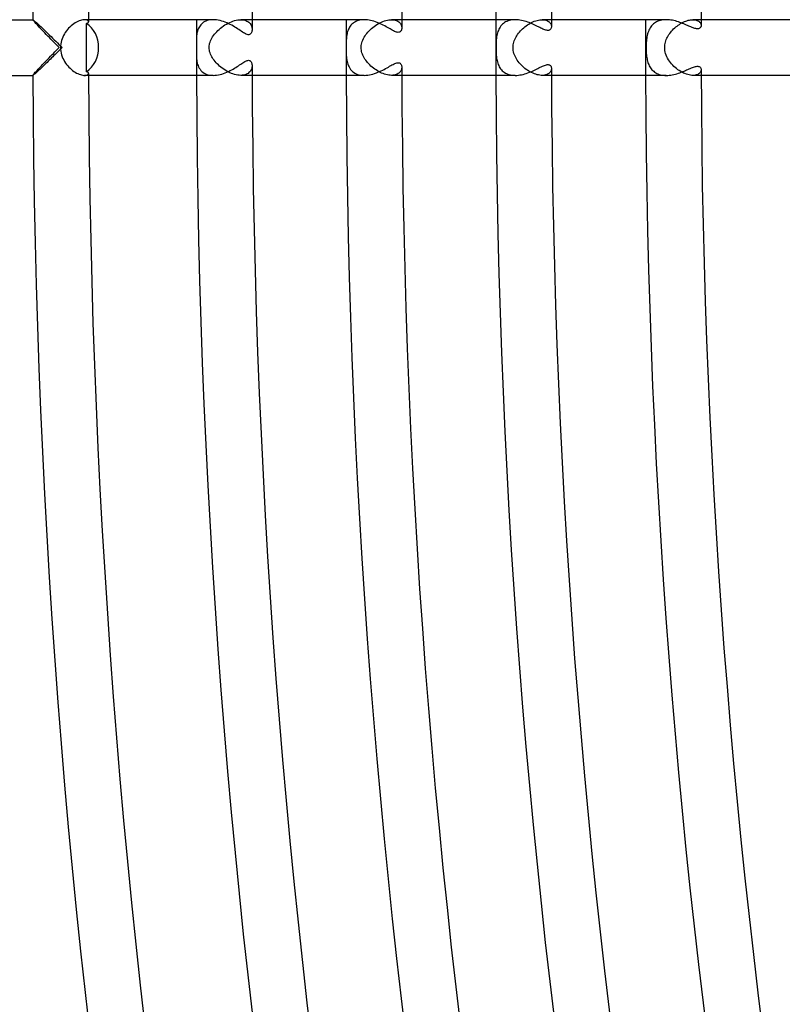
# Model space of a CAD drawing. Header units: millimetres. Extents: x -660 to 660, y -630 to 630.
# Tile 14 of 125: x -616 to -561, y -69 to 2. Entities that reach past the tile are written whole.
import ezdxf

# ---------------------------------------------------------------- set-up
doc = ezdxf.new("R2010")
doc.units = ezdxf.units.MM
doc.layers.add('HIDDEN', color=7, linetype='Continuous')
doc.layers.add('THICK', color=7, linetype='Continuous')

msp = doc.modelspace()

# ---------------------------------------------------------------- linework, layer by layer
at = {"layer": 'HIDDEN'}
for p, q in [((-614.997, 1.998), (-614.996, 1.999)), ((-614.997, 1.997), (-614.997, 1.998)), ((-614.99, 1.982), (-614.997, 1.997)), ((-614.996, 1.999), (-614.996, 2)), ((-614.996, 2), (-614.995, 2)), ((-614.996, 1.999), (-614.996, 1.999)), ((-614.995, 2), (-614.994, 2)), ((-614.969, 1.953), (-614.99, 1.982)), ((-614.936, 1.912), (-614.969, 1.953)), ((-614.892, 1.859), (-614.936, 1.912)), ((-614.836, 1.796), (-614.892, 1.859)), ((-614.771, 1.724), (-614.836, 1.796)), ((-614.698, 1.644), (-614.771, 1.724)), ((-614.618, 1.558), (-614.698, 1.644)), ((-614.531, 1.465), (-614.618, 1.558)), ((-614.439, 1.368), (-614.531, 1.465)), ((-612.337, 1.472), (-612.425, 1.383)), ((-612.245, 1.555), (-612.337, 1.472)), ((-612.151, 1.633), (-612.245, 1.555)), ((-612.055, 1.703), (-612.151, 1.633)), ((-611.959, 1.766), (-612.055, 1.703)), ((-611.863, 1.823), (-611.959, 1.766)), ((-611.768, 1.871), (-611.863, 1.823)), ((-611.674, 1.912), (-611.768, 1.871)), ((-611.584, 1.945), (-611.674, 1.912)), ((-611.499, 1.97), (-611.584, 1.945)), ((-611.418, 1.987), (-611.499, 1.97)), ((-611.343, 1.997), (-611.418, 1.987)), ((-611.275, 2), (-611.343, 1.997)), ((-611.202, 1.996), (-611.275, 2)), ((-610.997, 2), (-611.275, 2)), ((-611.14, 1.984), (-611.202, 1.996)), ((-611.089, 1.966), (-611.14, 1.984)), ((-611.049, 1.942), (-611.089, 1.966)), ((-611.02, 1.915), (-611.049, 1.942)), ((-611.003, 1.886), (-611.02, 1.915)), ((-610.997, 1.856), (-611.003, 1.886)), ((-603.075, 1.424), (-603.112, 1.345)), ((-603.033, 1.499), (-603.075, 1.424)), ((-602.985, 1.57), (-603.033, 1.499)), ((-602.931, 1.638), (-602.985, 1.57)), ((-602.871, 1.701), (-602.931, 1.638)), ((-602.804, 1.76), (-602.871, 1.701)), ((-602.731, 1.813), (-602.804, 1.76)), ((-602.652, 1.861), (-602.731, 1.813)), ((-602.565, 1.902), (-602.652, 1.861)), ((-602.473, 1.936), (-602.565, 1.902)), ((-602.373, 1.964), (-602.473, 1.936)), ((-602.268, 1.984), (-602.373, 1.964)), ((-602.158, 1.996), (-602.268, 1.984)), ((-602.042, 2), (-602.158, 1.996)), ((-601.514, 1.391), (-601.413, 1.471)), ((-601.413, 1.471), (-601.307, 1.548)), ((-601.307, 1.548), (-601.198, 1.621)), ((-601.198, 1.621), (-601.086, 1.689)), ((-601.086, 1.689), (-600.972, 1.751)), ((-600.972, 1.751), (-600.857, 1.808)), ((-600.857, 1.808), (-600.74, 1.857)), ((-600.74, 1.857), (-600.623, 1.9)), ((-600.623, 1.9), (-600.507, 1.936)), ((-600.507, 1.936), (-600.393, 1.964)), ((-600.393, 1.964), (-600.281, 1.984)), ((-600.281, 1.984), (-600.172, 1.996)), ((-600.172, 1.996), (-600.068, 2)), ((-600.068, 2), (-599.965, 1.996)), ((-599.247, 2), (-600.068, 2)), ((-599.965, 1.996), (-599.867, 1.983)), ((-599.867, 1.983), (-599.778, 1.963)), ((-599.778, 1.963), (-599.695, 1.937)), ((-599.695, 1.937), (-599.619, 1.903)), ((-599.619, 1.903), (-599.551, 1.864)), ((-599.551, 1.864), (-599.49, 1.82)), ((-599.49, 1.82), (-599.437, 1.771)), ((-599.437, 1.771), (-599.39, 1.719)), ((-599.39, 1.719), (-599.351, 1.664)), ((-599.351, 1.664), (-599.318, 1.605)), ((-599.318, 1.605), (-599.292, 1.546)), ((-599.292, 1.546), (-599.272, 1.486)), ((-599.272, 1.486), (-599.259, 1.425)), ((-599.259, 1.425), (-599.251, 1.366)), ((-592.245, 1.471), (-592.288, 1.397)), ((-592.198, 1.541), (-592.245, 1.471)), ((-592.146, 1.608), (-592.198, 1.541)), ((-592.088, 1.671), (-592.146, 1.608)), ((-592.024, 1.729), (-592.088, 1.671)), ((-591.955, 1.783), (-592.024, 1.729)), ((-591.88, 1.831), (-591.955, 1.783)), ((-591.799, 1.874), (-591.88, 1.831)), ((-591.712, 1.912), (-591.799, 1.874)), ((-591.619, 1.943), (-591.712, 1.912)), ((-591.521, 1.968), (-591.619, 1.943)), ((-591.418, 1.986), (-591.521, 1.968)), ((-591.311, 1.996), (-591.418, 1.986)), ((-591.199, 2), (-591.311, 1.996)), ((-590.677, 1.361), (-590.583, 1.441)), ((-590.583, 1.441), (-590.486, 1.517)), ((-590.486, 1.517), (-590.385, 1.589)), ((-590.385, 1.589), (-590.281, 1.657)), ((-590.281, 1.657), (-590.176, 1.719)), ((-590.176, 1.719), (-590.069, 1.776)), ((-590.069, 1.776), (-589.962, 1.828)), ((-589.962, 1.828), (-589.853, 1.873)), ((-589.853, 1.873), (-589.745, 1.912)), ((-589.745, 1.912), (-589.638, 1.944)), ((-589.638, 1.944), (-589.534, 1.968)), ((-589.534, 1.968), (-589.431, 1.986)), ((-589.431, 1.986), (-589.332, 1.997)), ((-589.332, 1.997), (-589.238, 2)), ((-588.497, 2), (-589.239, 2)), ((-589.238, 2), (-589.146, 1.996)), ((-589.146, 1.996), (-589.059, 1.986)), ((-589.059, 1.986), (-588.979, 1.969)), ((-588.979, 1.969), (-588.905, 1.946)), ((-588.905, 1.946), (-588.837, 1.918)), ((-588.837, 1.918), (-588.776, 1.885)), ((-588.776, 1.885), (-588.721, 1.848)), ((-588.721, 1.848), (-588.672, 1.807)), ((-588.672, 1.807), (-588.63, 1.763)), ((-588.63, 1.763), (-588.594, 1.716)), ((-588.594, 1.716), (-588.564, 1.667)), ((-588.564, 1.667), (-588.539, 1.617)), ((-588.539, 1.617), (-588.521, 1.566)), ((-588.521, 1.566), (-588.508, 1.514)), ((-588.508, 1.514), (-588.501, 1.464)), ((-588.501, 1.464), (-588.498, 1.414)), ((-581.435, 1.474), (-581.482, 1.397)), ((-581.383, 1.547), (-581.435, 1.474)), ((-581.325, 1.615), (-581.383, 1.547)), ((-581.262, 1.679), (-581.325, 1.615)), ((-581.194, 1.738), (-581.262, 1.679)), ((-581.12, 1.791), (-581.194, 1.738)), ((-581.04, 1.839), (-581.12, 1.791)), ((-580.955, 1.882), (-581.04, 1.839)), ((-580.864, 1.918), (-580.955, 1.882)), ((-580.77, 1.948), (-580.864, 1.918)), ((-580.67, 1.971), (-580.77, 1.948)), ((-580.567, 1.987), (-580.67, 1.971)), ((-580.46, 1.997), (-580.567, 1.987)), ((-580.352, 2), (-580.46, 1.997)), ((-579.823, 1.347), (-579.74, 1.422)), ((-579.74, 1.422), (-579.653, 1.494)), ((-579.653, 1.494), (-579.563, 1.562)), ((-579.563, 1.562), (-579.47, 1.627)), ((-579.47, 1.627), (-579.375, 1.688)), ((-579.375, 1.688), (-579.278, 1.744)), ((-579.278, 1.744), (-579.18, 1.796)), ((-579.18, 1.796), (-579.082, 1.842)), ((-579.082, 1.842), (-578.982, 1.883)), ((-578.982, 1.883), (-578.882, 1.919)), ((-578.882, 1.919), (-578.784, 1.948)), ((-578.784, 1.948), (-578.687, 1.971)), ((-578.687, 1.971), (-578.592, 1.987)), ((-578.592, 1.987), (-578.5, 1.997)), ((-578.5, 1.997), (-578.412, 2)), ((-578.412, 2), (-578.322, 1.996)), ((-577.747, 2), (-578.412, 2)), ((-578.322, 1.996), (-578.237, 1.986)), ((-578.237, 1.986), (-578.159, 1.968)), ((-578.159, 1.968), (-578.088, 1.945)), ((-578.088, 1.945), (-578.023, 1.916)), ((-578.023, 1.916), (-577.965, 1.882)), ((-577.965, 1.882), (-577.914, 1.844)), ((-577.914, 1.844), (-577.869, 1.802)), ((-577.869, 1.802), (-577.832, 1.756)), ((-577.832, 1.756), (-577.802, 1.708)), ((-577.802, 1.708), (-577.778, 1.659)), ((-577.778, 1.659), (-577.761, 1.608)), ((-577.761, 1.608), (-577.751, 1.557)), ((-577.751, 1.557), (-577.748, 1.506)), ((-570.613, 1.488), (-570.664, 1.412)), ((-570.557, 1.56), (-570.613, 1.488)), ((-570.495, 1.628), (-570.557, 1.56)), ((-570.429, 1.691), (-570.495, 1.628)), ((-570.357, 1.748), (-570.429, 1.691)), ((-570.28, 1.8), (-570.357, 1.748)), ((-570.198, 1.847), (-570.28, 1.8)), ((-570.11, 1.888), (-570.198, 1.847)), ((-570.018, 1.922), (-570.11, 1.888)), ((-569.921, 1.951), (-570.018, 1.922)), ((-569.821, 1.973), (-569.921, 1.951)), ((-569.717, 1.988), (-569.821, 1.973)), ((-569.611, 1.997), (-569.717, 1.988)), ((-569.503, 2), (-569.611, 1.997)), ((-568.894, 1.407), (-568.813, 1.477)), ((-568.813, 1.477), (-568.73, 1.544)), ((-568.73, 1.544), (-568.645, 1.607)), ((-568.645, 1.607), (-568.558, 1.666)), ((-568.558, 1.666), (-568.469, 1.721)), ((-568.469, 1.721), (-568.379, 1.772)), ((-568.379, 1.772), (-568.288, 1.819)), ((-568.288, 1.819), (-568.197, 1.86)), ((-568.197, 1.86), (-568.106, 1.897)), ((-568.106, 1.897), (-568.014, 1.928)), ((-568.014, 1.928), (-567.924, 1.954)), ((-567.924, 1.954), (-567.836, 1.974)), ((-567.836, 1.974), (-567.75, 1.989)), ((-567.75, 1.989), (-567.667, 1.997)), ((-567.667, 1.997), (-567.587, 2)), ((-567.587, 2), (-567.507, 1.997)), ((-566.997, 2), (-567.587, 2)), ((-567.507, 1.997), (-567.432, 1.988)), ((-567.432, 1.988), (-567.363, 1.973)), ((-567.363, 1.973), (-567.299, 1.953)), ((-567.299, 1.953), (-567.241, 1.929)), ((-567.241, 1.929), (-567.19, 1.9)), ((-567.19, 1.9), (-567.144, 1.868)), ((-567.144, 1.868), (-567.105, 1.832)), ((-567.105, 1.832), (-567.071, 1.794)), ((-567.071, 1.794), (-567.045, 1.754)), ((-567.045, 1.754), (-567.024, 1.713)), ((-567.024, 1.713), (-567.009, 1.671)), ((-567.009, 1.671), (-567.001, 1.629)), ((-567.001, 1.629), (-566.998, 1.588)), ((-614.342, 1.266), (-614.439, 1.368)), ((-614.241, 1.161), (-614.342, 1.266)), ((-614.137, 1.052), (-614.241, 1.161)), ((-614.029, 0.941), (-614.137, 1.052)), ((-613.919, 0.828), (-614.029, 0.941)), ((-613.807, 0.713), (-613.919, 0.828)), ((-613.693, 0.596), (-613.807, 0.713)), ((-612.852, 0.749), (-612.901, 0.629)), ((-612.796, 0.865), (-612.852, 0.749)), ((-612.733, 0.977), (-612.796, 0.865)), ((-612.664, 1.085), (-612.733, 0.977)), ((-612.589, 1.189), (-612.664, 1.085)), ((-612.509, 1.289), (-612.589, 1.189)), ((-612.425, 1.383), (-612.509, 1.289)), ((-603.239, 0.76), (-603.244, 0.674)), ((-603.232, 0.845), (-603.239, 0.76)), ((-603.221, 0.93), (-603.232, 0.845)), ((-603.208, 1.015), (-603.221, 0.93)), ((-603.191, 1.1), (-603.208, 1.015)), ((-603.169, 1.183), (-603.191, 1.1)), ((-603.143, 1.265), (-603.169, 1.183)), ((-603.112, 1.345), (-603.143, 1.265)), ((-602.141, 0.666), (-602.083, 0.762)), ((-602.083, 0.762), (-602.018, 0.856)), ((-602.018, 0.856), (-601.948, 0.95)), ((-601.948, 0.95), (-601.872, 1.042)), ((-601.872, 1.042), (-601.791, 1.132)), ((-601.791, 1.132), (-601.703, 1.221)), ((-601.703, 1.221), (-601.611, 1.307)), ((-601.611, 1.307), (-601.514, 1.391)), ((-599.251, 1.366), (-599.249, 1.307)), ((-592.471, 0.712), (-592.48, 0.619)), ((-592.461, 0.804), (-592.471, 0.712)), ((-592.447, 0.895), (-592.461, 0.804)), ((-592.43, 0.984), (-592.447, 0.895)), ((-592.41, 1.071), (-592.43, 0.984)), ((-592.386, 1.157), (-592.41, 1.071)), ((-592.358, 1.239), (-592.386, 1.157)), ((-592.325, 1.319), (-592.358, 1.239)), ((-592.288, 1.397), (-592.325, 1.319)), ((-591.251, 0.638), (-591.198, 0.736)), ((-591.198, 0.736), (-591.139, 0.832)), ((-591.139, 0.832), (-591.075, 0.925)), ((-591.075, 0.925), (-591.005, 1.016)), ((-591.005, 1.016), (-590.931, 1.106)), ((-590.931, 1.106), (-590.851, 1.193)), ((-590.851, 1.193), (-590.766, 1.279)), ((-590.766, 1.279), (-590.677, 1.361)), ((-581.684, 0.76), (-581.698, 0.657)), ((-581.667, 0.86), (-581.684, 0.76)), ((-581.647, 0.958), (-581.667, 0.86)), ((-581.623, 1.052), (-581.647, 0.958)), ((-581.594, 1.143), (-581.623, 1.052)), ((-581.562, 1.231), (-581.594, 1.143)), ((-581.524, 1.316), (-581.562, 1.231)), ((-581.482, 1.397), (-581.524, 1.316)), ((-580.341, 0.671), (-580.293, 0.762)), ((-580.293, 0.762), (-580.239, 0.851)), ((-580.239, 0.851), (-580.181, 0.939)), ((-580.181, 0.939), (-580.118, 1.024)), ((-580.118, 1.024), (-580.051, 1.108)), ((-580.051, 1.108), (-579.979, 1.19)), ((-579.979, 1.19), (-579.903, 1.27)), ((-579.903, 1.27), (-579.823, 1.347)), ((-570.892, 0.776), (-570.909, 0.674)), ((-570.872, 0.876), (-570.892, 0.776)), ((-570.848, 0.973), (-570.872, 0.876)), ((-570.82, 1.068), (-570.848, 0.973)), ((-570.788, 1.159), (-570.82, 1.068)), ((-570.751, 1.247), (-570.788, 1.159)), ((-570.71, 1.331), (-570.751, 1.247)), ((-570.664, 1.412), (-570.71, 1.331)), ((-569.459, 0.665), (-569.413, 0.755)), ((-569.413, 0.755), (-569.363, 0.844)), ((-569.363, 0.844), (-569.308, 0.931)), ((-569.308, 0.931), (-569.248, 1.016)), ((-569.248, 1.016), (-569.185, 1.1)), ((-569.185, 1.1), (-569.117, 1.18)), ((-569.117, 1.18), (-569.046, 1.259)), ((-569.046, 1.259), (-568.971, 1.335)), ((-568.971, 1.335), (-568.894, 1.407)), ((-613.577, 0.478), (-613.693, 0.596)), ((-613.459, 0.359), (-613.577, 0.478)), ((-613.341, 0.24), (-613.459, 0.359)), ((-613.222, 0.12), (-613.341, 0.24)), ((-613.102, 0), (-613.222, 0.12)), ((-613.012, 0.128), (-613.017, 0)), ((-612.998, 0.255), (-613.012, 0.128)), ((-612.974, 0.381), (-612.998, 0.255)), ((-612.942, 0.506), (-612.974, 0.381)), ((-612.901, 0.629), (-612.942, 0.506)), ((-603.249, 0.492), (-603.25, 0.398)), ((-603.25, 0.398), (-603.25, 0.333)), ((-603.25, 0.333), (-603.249, 0.267)), ((-603.247, 0.585), (-603.249, 0.492)), ((-603.249, 0.267), (-603.249, 0.2)), ((-603.249, 0.2), (-603.249, 0.134)), ((-603.249, 0.134), (-603.248, 0.067)), ((-603.248, 0.067), (-603.248, 0)), ((-603.244, 0.674), (-603.247, 0.585)), ((-602.335, 0), (-602.333, 0.066)), ((-602.331, -0.096), (-602.335, 0)), ((-602.333, 0.066), (-602.327, 0.133)), ((-602.327, 0.133), (-602.316, 0.207)), ((-602.316, 0.207), (-602.298, 0.288)), ((-602.298, 0.288), (-602.272, 0.376)), ((-602.272, 0.376), (-602.236, 0.472)), ((-602.236, 0.472), (-602.192, 0.569)), ((-602.192, 0.569), (-602.141, 0.666)), ((-592.496, 0.16), (-592.497, 0.078)), ((-592.497, 0.078), (-592.497, 0)), ((-592.495, 0.245), (-592.496, 0.16)), ((-592.493, 0.335), (-592.495, 0.245)), ((-592.49, 0.43), (-592.493, 0.335)), ((-592.486, 0.525), (-592.49, 0.43)), ((-592.48, 0.619), (-592.486, 0.525)), ((-591.414, 0), (-591.412, 0.075)), ((-591.411, -0.096), (-591.414, 0)), ((-591.412, 0.075), (-591.405, 0.156)), ((-591.405, 0.156), (-591.391, 0.244)), ((-591.391, 0.244), (-591.368, 0.337)), ((-591.368, 0.337), (-591.337, 0.437)), ((-591.337, 0.437), (-591.298, 0.539)), ((-591.298, 0.539), (-591.251, 0.638)), ((-581.729, 0.113), (-581.73, 0)), ((-581.727, 0.224), (-581.729, 0.113)), ((-581.723, 0.335), (-581.727, 0.224)), ((-581.717, 0.444), (-581.723, 0.335)), ((-581.709, 0.552), (-581.717, 0.444)), ((-581.698, 0.657), (-581.709, 0.552)), ((-580.509, 0), (-580.505, 0.1)), ((-580.505, -0.107), (-580.509, 0)), ((-580.505, 0.1), (-580.494, 0.198)), ((-580.494, 0.198), (-580.477, 0.295)), ((-580.477, 0.295), (-580.452, 0.391)), ((-580.452, 0.391), (-580.421, 0.485)), ((-580.421, 0.485), (-580.384, 0.579)), ((-580.384, 0.579), (-580.341, 0.671)), ((-570.95, 0.168), (-570.952, 0.081)), ((-570.952, 0.081), (-570.952, 0)), ((-570.947, 0.261), (-570.95, 0.168)), ((-570.941, 0.359), (-570.947, 0.261)), ((-570.933, 0.463), (-570.941, 0.359)), ((-570.922, 0.569), (-570.933, 0.463)), ((-570.909, 0.674), (-570.922, 0.569)), ((-569.615, 0), (-569.611, 0.098)), ((-569.611, -0.105), (-569.615, 0)), ((-569.611, 0.098), (-569.601, 0.195)), ((-569.601, 0.195), (-569.585, 0.292)), ((-569.585, 0.292), (-569.562, 0.387)), ((-569.562, 0.387), (-569.533, 0.481)), ((-569.533, 0.481), (-569.499, 0.573)), ((-569.499, 0.573), (-569.459, 0.665)), ((-613.825, -0.731), (-613.725, -0.629)), ((-613.725, -0.629), (-613.623, -0.525)), ((-613.623, -0.525), (-613.52, -0.421)), ((-613.52, -0.421), (-613.417, -0.316)), ((-613.417, -0.316), (-613.312, -0.211)), ((-613.312, -0.211), (-613.208, -0.105)), ((-613.208, -0.105), (-613.102, 0)), ((-613.017, 0), (-613.011, -0.136)), ((-613.011, -0.136), (-612.995, -0.271)), ((-612.995, -0.271), (-612.969, -0.405)), ((-612.969, -0.405), (-612.934, -0.534)), ((-612.934, -0.534), (-612.89, -0.659)), ((-612.89, -0.659), (-612.838, -0.779)), ((-603.249, -0.243), (-603.25, -0.282)), ((-603.25, -0.282), (-603.25, -0.321)), ((-603.25, -0.321), (-603.25, -0.36)), ((-603.25, -0.36), (-603.25, -0.398)), ((-603.25, -0.398), (-603.249, -0.504)), ((-603.248, -0.082), (-603.249, -0.123)), ((-603.249, -0.123), (-603.249, -0.163)), ((-603.249, -0.163), (-603.249, -0.203)), ((-603.249, -0.203), (-603.249, -0.243)), ((-603.249, -0.504), (-603.247, -0.61)), ((-603.248, 0), (-603.248, -0.041)), ((-603.248, -0.041), (-603.248, -0.082)), ((-603.247, -0.61), (-603.242, -0.713)), ((-602.319, -0.192), (-602.331, -0.096)), ((-602.298, -0.287), (-602.319, -0.192)), ((-602.27, -0.382), (-602.298, -0.287)), ((-602.235, -0.475), (-602.27, -0.382)), ((-602.193, -0.567), (-602.235, -0.475)), ((-602.146, -0.657), (-602.193, -0.567)), ((-602.093, -0.745), (-602.146, -0.657)), ((-592.497, 0), (-592.497, -0.077)), ((-592.497, -0.077), (-592.496, -0.159)), ((-592.496, -0.159), (-592.495, -0.25)), ((-592.495, -0.25), (-592.493, -0.35)), ((-592.493, -0.35), (-592.489, -0.458)), ((-592.489, -0.458), (-592.483, -0.571)), ((-592.483, -0.571), (-592.474, -0.683)), ((-592.474, -0.683), (-592.462, -0.793)), ((-591.4, -0.191), (-591.411, -0.096)), ((-591.381, -0.285), (-591.4, -0.191)), ((-591.357, -0.378), (-591.381, -0.285)), ((-591.326, -0.469), (-591.357, -0.378)), ((-591.289, -0.559), (-591.326, -0.469)), ((-591.246, -0.649), (-591.289, -0.559)), ((-591.197, -0.738), (-591.246, -0.649)), ((-581.73, 0), (-581.728, -0.159)), ((-581.728, -0.159), (-581.724, -0.308)), ((-581.724, -0.308), (-581.717, -0.443)), ((-581.717, -0.443), (-581.708, -0.559)), ((-581.708, -0.559), (-581.698, -0.659)), ((-581.698, -0.659), (-581.685, -0.754)), ((-580.492, -0.213), (-580.505, -0.107)), ((-580.471, -0.317), (-580.492, -0.213)), ((-580.443, -0.419), (-580.471, -0.317)), ((-580.408, -0.52), (-580.443, -0.419)), ((-580.366, -0.62), (-580.408, -0.52)), ((-580.317, -0.718), (-580.366, -0.62)), ((-570.952, 0), (-570.951, -0.091)), ((-570.951, -0.091), (-570.949, -0.178)), ((-570.949, -0.178), (-570.946, -0.266)), ((-570.946, -0.266), (-570.941, -0.354)), ((-570.941, -0.354), (-570.935, -0.444)), ((-570.935, -0.444), (-570.926, -0.534)), ((-570.926, -0.534), (-570.915, -0.626)), ((-570.915, -0.626), (-570.902, -0.717)), ((-569.599, -0.212), (-569.611, -0.105)), ((-569.578, -0.321), (-569.599, -0.212)), ((-569.549, -0.432), (-569.578, -0.321)), ((-569.51, -0.545), (-569.549, -0.432)), ((-569.461, -0.659), (-569.51, -0.545)), ((-569.405, -0.77), (-569.461, -0.659)), ((-614.549, -1.484), (-614.469, -1.4)), ((-614.469, -1.4), (-614.386, -1.311)), ((-614.386, -1.311), (-614.298, -1.22)), ((-614.298, -1.22), (-614.208, -1.126)), ((-614.208, -1.126), (-614.115, -1.03)), ((-614.115, -1.03), (-614.02, -0.932)), ((-614.02, -0.932), (-613.924, -0.832)), ((-613.924, -0.832), (-613.825, -0.731)), ((-612.838, -0.779), (-612.78, -0.895)), ((-612.78, -0.895), (-612.716, -1.005)), ((-612.716, -1.005), (-612.647, -1.111)), ((-612.647, -1.111), (-612.572, -1.212)), ((-612.572, -1.212), (-612.492, -1.309)), ((-612.492, -1.309), (-612.408, -1.401)), ((-612.408, -1.401), (-612.32, -1.488)), ((-603.242, -0.713), (-603.235, -0.815)), ((-603.235, -0.815), (-603.224, -0.915)), ((-603.224, -0.915), (-603.208, -1.014)), ((-603.208, -1.014), (-603.188, -1.112)), ((-603.188, -1.112), (-603.162, -1.208)), ((-603.162, -1.208), (-603.13, -1.301)), ((-603.13, -1.301), (-603.091, -1.392)), ((-603.091, -1.392), (-603.045, -1.479)), ((-602.036, -0.831), (-602.093, -0.745)), ((-601.974, -0.917), (-602.036, -0.831)), ((-601.906, -1.002), (-601.974, -0.917)), ((-601.832, -1.087), (-601.906, -1.002)), ((-601.753, -1.171), (-601.832, -1.087)), ((-601.669, -1.254), (-601.753, -1.171)), ((-601.58, -1.335), (-601.669, -1.254)), ((-601.486, -1.414), (-601.58, -1.335)), ((-601.388, -1.49), (-601.486, -1.414)), ((-599.252, -1.372), (-599.261, -1.437)), ((-599.249, -1.307), (-599.252, -1.372)), ((-592.462, -0.793), (-592.446, -0.9)), ((-592.446, -0.9), (-592.426, -1.005)), ((-592.426, -1.005), (-592.401, -1.107)), ((-592.401, -1.107), (-592.37, -1.206)), ((-592.37, -1.206), (-592.332, -1.303)), ((-592.332, -1.303), (-592.289, -1.395)), ((-592.289, -1.395), (-592.238, -1.483)), ((-591.143, -0.826), (-591.197, -0.738)), ((-591.084, -0.913), (-591.143, -0.826)), ((-591.019, -1), (-591.084, -0.913)), ((-590.949, -1.085), (-591.019, -1)), ((-590.875, -1.168), (-590.949, -1.085)), ((-590.796, -1.249), (-590.875, -1.168)), ((-590.713, -1.328), (-590.796, -1.249)), ((-590.627, -1.404), (-590.713, -1.328)), ((-590.537, -1.477), (-590.627, -1.404)), ((-588.498, -1.414), (-588.501, -1.469)), ((-581.685, -0.754), (-581.669, -0.849)), ((-581.669, -0.849), (-581.651, -0.942)), ((-581.651, -0.942), (-581.628, -1.033)), ((-581.628, -1.033), (-581.601, -1.122)), ((-581.601, -1.122), (-581.57, -1.209)), ((-581.57, -1.209), (-581.535, -1.294)), ((-581.535, -1.294), (-581.494, -1.375)), ((-581.494, -1.375), (-581.448, -1.453)), ((-580.262, -0.814), (-580.317, -0.718)), ((-580.202, -0.908), (-580.262, -0.814)), ((-580.136, -1.001), (-580.202, -0.908)), ((-580.065, -1.091), (-580.136, -1.001)), ((-579.99, -1.178), (-580.065, -1.091)), ((-579.91, -1.263), (-579.99, -1.178)), ((-579.827, -1.344), (-579.91, -1.263)), ((-579.74, -1.422), (-579.827, -1.344)), ((-570.902, -0.717), (-570.886, -0.807)), ((-570.886, -0.807), (-570.867, -0.895)), ((-570.867, -0.895), (-570.846, -0.982)), ((-570.846, -0.982), (-570.82, -1.067)), ((-570.82, -1.067), (-570.791, -1.15)), ((-570.791, -1.15), (-570.759, -1.23)), ((-570.759, -1.23), (-570.722, -1.309)), ((-570.722, -1.309), (-570.681, -1.384)), ((-570.681, -1.384), (-570.635, -1.456)), ((-569.343, -0.877), (-569.405, -0.77)), ((-569.274, -0.981), (-569.343, -0.877)), ((-569.2, -1.08), (-569.274, -0.981)), ((-569.121, -1.176), (-569.2, -1.08)), ((-569.038, -1.267), (-569.121, -1.176)), ((-568.95, -1.355), (-569.038, -1.267)), ((-568.859, -1.438), (-568.95, -1.355)), ((-614.997, -1.997), (-614.991, -1.984)), ((-614.997, -1.998), (-614.997, -1.997)), ((-614.996, -1.999), (-614.997, -1.998)), ((-614.996, -2), (-614.996, -1.999)), ((-614.996, -1.999), (-614.996, -1.999)), ((-614.995, -2), (-614.996, -2)), ((-614.994, -2), (-614.995, -2)), ((-614.991, -1.984), (-614.976, -1.961)), ((-614.976, -1.961), (-614.95, -1.928)), ((-614.95, -1.928), (-614.914, -1.886)), ((-614.914, -1.886), (-614.871, -1.835)), ((-614.871, -1.835), (-614.819, -1.777)), ((-614.819, -1.777), (-614.76, -1.712)), ((-614.76, -1.712), (-614.695, -1.641)), ((-614.695, -1.641), (-614.625, -1.565)), ((-614.625, -1.565), (-614.549, -1.484)), ((-612.32, -1.488), (-612.229, -1.569)), ((-612.229, -1.569), (-612.137, -1.644)), ((-612.137, -1.644), (-612.042, -1.712)), ((-612.042, -1.712), (-611.947, -1.774)), ((-611.947, -1.774), (-611.852, -1.829)), ((-611.852, -1.829), (-611.758, -1.876)), ((-611.758, -1.876), (-611.667, -1.915)), ((-611.667, -1.915), (-611.578, -1.947)), ((-611.578, -1.947), (-611.494, -1.971)), ((-611.494, -1.971), (-611.414, -1.988)), ((-611.414, -1.988), (-611.341, -1.997)), ((-611.341, -1.997), (-611.274, -2)), ((-610.997, -2), (-611.275, -2)), ((-611.274, -2), (-611.21, -1.997)), ((-611.21, -1.997), (-611.154, -1.987)), ((-611.154, -1.987), (-611.106, -1.973)), ((-611.106, -1.973), (-611.067, -1.954)), ((-611.067, -1.954), (-611.036, -1.932)), ((-611.036, -1.932), (-611.015, -1.908)), ((-611.015, -1.908), (-611.001, -1.882)), ((-611.001, -1.882), (-610.997, -1.856)), ((-603.045, -1.479), (-602.991, -1.562)), ((-602.991, -1.562), (-602.93, -1.64)), ((-602.93, -1.64), (-602.861, -1.711)), ((-602.861, -1.711), (-602.784, -1.776)), ((-602.784, -1.776), (-602.699, -1.834)), ((-602.699, -1.834), (-602.605, -1.884)), ((-602.605, -1.884), (-602.505, -1.925)), ((-602.505, -1.925), (-602.398, -1.958)), ((-602.398, -1.958), (-602.284, -1.981)), ((-602.284, -1.981), (-602.165, -1.995)), ((-602.165, -1.995), (-602.041, -2)), ((-601.286, -1.563), (-601.388, -1.49)), ((-601.182, -1.632), (-601.286, -1.563)), ((-601.074, -1.696), (-601.182, -1.632)), ((-600.964, -1.755), (-601.074, -1.696)), ((-600.852, -1.81), (-600.964, -1.755)), ((-600.739, -1.858), (-600.852, -1.81)), ((-600.625, -1.9), (-600.739, -1.858)), ((-600.511, -1.935), (-600.625, -1.9)), ((-600.397, -1.963), (-600.511, -1.935)), ((-600.284, -1.984), (-600.397, -1.963)), ((-600.175, -1.996), (-600.284, -1.984)), ((-600.068, -2), (-600.175, -1.996)), ((-599.963, -1.996), (-600.068, -2)), ((-599.247, -2), (-600.068, -2)), ((-599.863, -1.983), (-599.963, -1.996)), ((-599.77, -1.961), (-599.863, -1.983)), ((-599.683, -1.932), (-599.77, -1.961)), ((-599.605, -1.896), (-599.683, -1.932)), ((-599.535, -1.853), (-599.605, -1.896)), ((-599.472, -1.804), (-599.535, -1.853)), ((-599.417, -1.751), (-599.472, -1.804)), ((-599.37, -1.693), (-599.417, -1.751)), ((-599.332, -1.631), (-599.37, -1.693)), ((-599.301, -1.568), (-599.332, -1.631)), ((-599.277, -1.503), (-599.301, -1.568)), ((-599.261, -1.437), (-599.277, -1.503)), ((-592.238, -1.483), (-592.179, -1.566)), ((-592.179, -1.566), (-592.113, -1.644)), ((-592.113, -1.644), (-592.039, -1.716)), ((-592.039, -1.716), (-591.958, -1.78)), ((-591.958, -1.78), (-591.869, -1.837)), ((-591.869, -1.837), (-591.773, -1.887)), ((-591.773, -1.887), (-591.669, -1.927)), ((-591.669, -1.927), (-591.559, -1.959)), ((-591.559, -1.959), (-591.443, -1.982)), ((-591.443, -1.982), (-591.323, -1.996)), ((-591.323, -1.996), (-591.198, -2)), ((-590.445, -1.547), (-590.537, -1.477)), ((-590.349, -1.613), (-590.445, -1.547)), ((-590.252, -1.675), (-590.349, -1.613)), ((-590.152, -1.733), (-590.252, -1.675)), ((-590.051, -1.786), (-590.152, -1.733)), ((-589.948, -1.834), (-590.051, -1.786)), ((-589.844, -1.876), (-589.948, -1.834)), ((-589.74, -1.913), (-589.844, -1.876)), ((-589.636, -1.944), (-589.74, -1.913)), ((-589.534, -1.968), (-589.636, -1.944)), ((-589.433, -1.986), (-589.534, -1.968)), ((-589.334, -1.996), (-589.433, -1.986)), ((-589.239, -2), (-589.334, -1.996)), ((-589.145, -1.996), (-589.239, -2)), ((-588.497, -2), (-589.239, -2)), ((-589.056, -1.985), (-589.145, -1.996)), ((-588.972, -1.967), (-589.056, -1.985)), ((-588.895, -1.943), (-588.972, -1.967)), ((-588.825, -1.912), (-588.895, -1.943)), ((-588.761, -1.876), (-588.825, -1.912)), ((-588.705, -1.835), (-588.761, -1.876)), ((-588.655, -1.79), (-588.705, -1.835)), ((-588.612, -1.741), (-588.655, -1.79)), ((-588.577, -1.69), (-588.612, -1.741)), ((-588.548, -1.636), (-588.577, -1.69)), ((-588.526, -1.581), (-588.548, -1.636)), ((-588.51, -1.525), (-588.526, -1.581)), ((-588.501, -1.469), (-588.51, -1.525)), ((-581.448, -1.453), (-581.398, -1.527)), ((-581.398, -1.527), (-581.341, -1.597)), ((-581.341, -1.597), (-581.279, -1.663)), ((-581.279, -1.663), (-581.211, -1.723)), ((-581.211, -1.723), (-581.138, -1.779)), ((-581.138, -1.779), (-581.058, -1.829)), ((-581.058, -1.829), (-580.973, -1.873)), ((-580.973, -1.873), (-580.882, -1.912)), ((-580.882, -1.912), (-580.786, -1.943)), ((-580.786, -1.943), (-580.684, -1.968)), ((-580.684, -1.968), (-580.578, -1.986)), ((-580.578, -1.986), (-580.467, -1.996)), ((-580.467, -1.996), (-580.353, -2)), ((-579.65, -1.496), (-579.74, -1.422)), ((-579.558, -1.566), (-579.65, -1.496)), ((-579.464, -1.632), (-579.558, -1.566)), ((-579.367, -1.693), (-579.464, -1.632)), ((-579.27, -1.749), (-579.367, -1.693)), ((-579.171, -1.8), (-579.27, -1.749)), ((-579.072, -1.846), (-579.171, -1.8)), ((-578.973, -1.887), (-579.072, -1.846)), ((-578.874, -1.921), (-578.973, -1.887)), ((-578.776, -1.95), (-578.874, -1.921)), ((-578.68, -1.972), (-578.776, -1.95)), ((-578.587, -1.988), (-578.68, -1.972)), ((-578.497, -1.997), (-578.587, -1.988)), ((-578.411, -2), (-578.497, -1.997)), ((-577.747, -2), (-578.412, -2)), ((-578.324, -1.997), (-578.411, -2)), ((-578.243, -1.987), (-578.324, -1.997)), ((-578.167, -1.971), (-578.243, -1.987)), ((-578.098, -1.949), (-578.167, -1.971)), ((-578.036, -1.922), (-578.098, -1.949)), ((-577.979, -1.891), (-578.036, -1.922)), ((-577.929, -1.856), (-577.979, -1.891)), ((-577.885, -1.818), (-577.929, -1.856)), ((-577.847, -1.776), (-577.885, -1.818)), ((-577.816, -1.733), (-577.847, -1.776)), ((-577.791, -1.688), (-577.816, -1.733)), ((-577.772, -1.643), (-577.791, -1.688)), ((-577.758, -1.597), (-577.772, -1.643)), ((-577.751, -1.551), (-577.758, -1.597)), ((-577.748, -1.507), (-577.751, -1.551)), ((-570.635, -1.456), (-570.585, -1.525)), ((-570.585, -1.525), (-570.531, -1.59)), ((-570.531, -1.59), (-570.471, -1.652)), ((-570.471, -1.652), (-570.407, -1.709)), ((-570.407, -1.709), (-570.337, -1.762)), ((-570.337, -1.762), (-570.263, -1.811)), ((-570.263, -1.811), (-570.184, -1.854)), ((-570.184, -1.854), (-570.099, -1.892)), ((-570.099, -1.892), (-570.01, -1.925)), ((-570.01, -1.925), (-569.917, -1.952)), ((-569.917, -1.952), (-569.819, -1.973)), ((-569.819, -1.973), (-569.717, -1.988)), ((-569.717, -1.988), (-569.613, -1.997)), ((-569.613, -1.997), (-569.505, -2)), ((-568.765, -1.517), (-568.859, -1.438)), ((-568.668, -1.591), (-568.765, -1.517)), ((-568.568, -1.659), (-568.668, -1.591)), ((-568.467, -1.722), (-568.568, -1.659)), ((-568.366, -1.779), (-568.467, -1.722)), ((-568.263, -1.831), (-568.366, -1.779)), ((-568.16, -1.876), (-568.263, -1.831)), ((-568.058, -1.914), (-568.16, -1.876)), ((-567.957, -1.945), (-568.058, -1.914)), ((-567.859, -1.969), (-567.957, -1.945)), ((-567.764, -1.987), (-567.859, -1.969)), ((-567.673, -1.997), (-567.764, -1.987)), ((-567.587, -2), (-567.673, -1.997)), ((-567.505, -1.997), (-567.587, -2)), ((-566.996, -2), (-567.587, -2)), ((-567.428, -1.987), (-567.505, -1.997)), ((-567.357, -1.972), (-567.428, -1.987)), ((-567.293, -1.951), (-567.357, -1.972)), ((-567.236, -1.926), (-567.293, -1.951)), ((-567.184, -1.897), (-567.236, -1.926)), ((-567.139, -1.864), (-567.184, -1.897)), ((-567.101, -1.828), (-567.139, -1.864)), ((-567.068, -1.79), (-567.101, -1.828)), ((-567.043, -1.75), (-567.068, -1.79)), ((-567.023, -1.71), (-567.043, -1.75)), ((-567.009, -1.669), (-567.023, -1.71)), ((-567, -1.628), (-567.009, -1.669)), ((-566.998, -1.588), (-567, -1.628))]:
    msp.add_line(p, q, dxfattribs=at)
for radius, start, end in [(603.25, 179.810027, 179.962205), (592.5, 179.806589, 180.00002), (581.75, 179.803037, 180.00002), (571, 179.79931, 180.00002), (603.25, 180.037795, 180.189973), (592.5, 180.00002, 180.193411), (581.75, 180.00002, 180.196963), (571, 180.00002, 180.20069)]:
    msp.add_arc((0, 0), radius, start, end, dxfattribs=at)
at = {"layer": 'THICK'}
for p, q in [((-652, 2), (-614.994, 2)), ((-614.994, 2), (-614.98, 1.994)), ((-614.98, 1.994), (-614.953, 1.975)), ((-614.953, 1.975), (-614.915, 1.945)), ((-614.915, 1.945), (-614.867, 1.904)), ((-614.867, 1.904), (-614.809, 1.853)), ((-614.809, 1.853), (-614.743, 1.793)), ((-614.743, 1.793), (-614.669, 1.725)), ((-614.669, 1.725), (-614.588, 1.65)), ((-614.588, 1.65), (-614.502, 1.569)), ((-614.502, 1.569), (-614.411, 1.483)), ((-614.411, 1.483), (-614.315, 1.392)), ((-611.147, 1.446), (-611.146, 1.737)), ((-611.147, 1.156), (-611.147, 1.446)), ((-611.146, 1.737), (-611.118, 1.743)), ((-611.118, 1.743), (-611.092, 1.752)), ((-611.092, 1.752), (-611.07, 1.761)), ((-611.07, 1.761), (-611.051, 1.772)), ((-611.051, 1.772), (-611.034, 1.784)), ((-611.034, 1.784), (-611.021, 1.797)), ((-611.021, 1.797), (-611.011, 1.811)), ((-611.011, 1.811), (-611.003, 1.825)), ((-611.003, 1.825), (-610.999, 1.84)), ((-610.999, 1.84), (-610.997, 1.856)), ((-602.041, 2), (-610.997, 2)), ((-601.923, 1.996), (-602.042, 2)), ((-601.801, 1.984), (-601.923, 1.996)), ((-601.676, 1.964), (-601.801, 1.984)), ((-601.551, 1.937), (-601.676, 1.964)), ((-601.425, 1.904), (-601.551, 1.937)), ((-601.301, 1.864), (-601.425, 1.904)), ((-601.177, 1.819), (-601.301, 1.864)), ((-601.055, 1.769), (-601.177, 1.819)), ((-600.935, 1.714), (-601.055, 1.769)), ((-600.818, 1.657), (-600.935, 1.714)), ((-600.705, 1.596), (-600.818, 1.657)), ((-600.596, 1.534), (-600.705, 1.596)), ((-600.49, 1.472), (-600.596, 1.534)), ((-600.389, 1.408), (-600.49, 1.472)), ((-591.199, 2), (-599.247, 2)), ((-591.086, 1.997), (-591.199, 2)), ((-590.97, 1.986), (-591.086, 1.997)), ((-590.853, 1.97), (-590.97, 1.986)), ((-590.735, 1.947), (-590.853, 1.97)), ((-590.618, 1.918), (-590.735, 1.947)), ((-590.5, 1.885), (-590.618, 1.918)), ((-590.383, 1.846), (-590.5, 1.885)), ((-590.267, 1.803), (-590.383, 1.846)), ((-590.154, 1.757), (-590.267, 1.803)), ((-590.042, 1.707), (-590.154, 1.757)), ((-589.932, 1.656), (-590.042, 1.707)), ((-589.825, 1.602), (-589.932, 1.656)), ((-589.721, 1.547), (-589.825, 1.602)), ((-589.62, 1.491), (-589.721, 1.547)), ((-589.524, 1.437), (-589.62, 1.491)), ((-589.431, 1.383), (-589.524, 1.437)), ((-580.353, 2), (-588.497, 2)), ((-580.24, 1.997), (-580.352, 2)), ((-580.127, 1.987), (-580.24, 1.997)), ((-580.014, 1.972), (-580.127, 1.987)), ((-579.901, 1.952), (-580.014, 1.972)), ((-579.788, 1.927), (-579.901, 1.952)), ((-579.676, 1.897), (-579.788, 1.927)), ((-579.566, 1.864), (-579.676, 1.897)), ((-579.457, 1.827), (-579.566, 1.864)), ((-579.351, 1.787), (-579.457, 1.827)), ((-579.246, 1.745), (-579.351, 1.787)), ((-579.143, 1.702), (-579.246, 1.745)), ((-579.043, 1.657), (-579.143, 1.702)), ((-578.946, 1.611), (-579.043, 1.657)), ((-578.852, 1.565), (-578.946, 1.611)), ((-578.761, 1.52), (-578.852, 1.565)), ((-578.674, 1.476), (-578.761, 1.52)), ((-578.59, 1.434), (-578.674, 1.476)), ((-578.51, 1.395), (-578.59, 1.434)), ((-577.758, 1.423), (-577.77, 1.385)), ((-577.751, 1.464), (-577.758, 1.423)), ((-577.748, 1.506), (-577.751, 1.464)), ((-569.505, 2), (-577.747, 2)), ((-569.393, 1.997), (-569.503, 2)), ((-569.282, 1.988), (-569.393, 1.997)), ((-569.172, 1.975), (-569.282, 1.988)), ((-569.061, 1.956), (-569.172, 1.975)), ((-568.952, 1.933), (-569.061, 1.956)), ((-568.844, 1.907), (-568.952, 1.933)), ((-568.737, 1.877), (-568.844, 1.907)), ((-568.631, 1.844), (-568.737, 1.877)), ((-568.528, 1.809), (-568.631, 1.844)), ((-568.428, 1.772), (-568.528, 1.809)), ((-568.33, 1.734), (-568.428, 1.772)), ((-568.235, 1.696), (-568.33, 1.734)), ((-568.143, 1.657), (-568.235, 1.696)), ((-568.054, 1.618), (-568.143, 1.657)), ((-567.968, 1.581), (-568.054, 1.618)), ((-567.885, 1.544), (-567.968, 1.581)), ((-567.805, 1.509), (-567.885, 1.544)), ((-567.728, 1.476), (-567.805, 1.509)), ((-567.653, 1.445), (-567.728, 1.476)), ((-567.581, 1.418), (-567.653, 1.445)), ((-567.512, 1.394), (-567.581, 1.418)), ((-567.053, 1.429), (-567.078, 1.404)), ((-567.033, 1.456), (-567.053, 1.429)), ((-567.018, 1.487), (-567.033, 1.456)), ((-567.007, 1.519), (-567.018, 1.487)), ((-567, 1.553), (-567.007, 1.519)), ((-566.998, 1.588), (-567, 1.553)), ((-558.654, 2), (-566.997, 2)), ((-614.315, 1.392), (-614.217, 1.298)), ((-614.217, 1.298), (-614.115, 1.2)), ((-614.115, 1.2), (-614.011, 1.098)), ((-614.011, 1.098), (-613.904, 0.995)), ((-613.904, 0.995), (-613.795, 0.889)), ((-613.795, 0.889), (-613.685, 0.781)), ((-613.685, 0.781), (-613.574, 0.672)), ((-611.148, 0.866), (-611.147, 1.156)), ((-611.148, 0.577), (-611.148, 0.866)), ((-600.292, 1.346), (-600.389, 1.408)), ((-600.2, 1.285), (-600.292, 1.346)), ((-600.112, 1.225), (-600.2, 1.285)), ((-600.028, 1.169), (-600.112, 1.225)), ((-599.948, 1.115), (-600.028, 1.169)), ((-599.872, 1.066), (-599.948, 1.115)), ((-599.801, 1.023), (-599.872, 1.066)), ((-599.732, 0.985), (-599.801, 1.023)), ((-599.666, 0.954), (-599.732, 0.985)), ((-599.602, 0.932), (-599.666, 0.954)), ((-599.543, 0.92), (-599.602, 0.932)), ((-599.487, 0.92), (-599.543, 0.92)), ((-599.437, 0.931), (-599.487, 0.92)), ((-599.393, 0.954), (-599.437, 0.931)), ((-599.355, 0.987), (-599.393, 0.954)), ((-599.323, 1.027), (-599.355, 0.987)), ((-599.296, 1.075), (-599.323, 1.027)), ((-599.276, 1.128), (-599.296, 1.075)), ((-599.261, 1.185), (-599.276, 1.128)), ((-599.252, 1.244), (-599.261, 1.185)), ((-599.249, 1.307), (-599.252, 1.244)), ((-589.343, 1.332), (-589.431, 1.383)), ((-589.259, 1.284), (-589.343, 1.332)), ((-589.179, 1.24), (-589.259, 1.284)), ((-589.101, 1.198), (-589.179, 1.24)), ((-589.026, 1.162), (-589.101, 1.198)), ((-588.953, 1.131), (-589.026, 1.162)), ((-588.884, 1.108), (-588.953, 1.131)), ((-588.82, 1.093), (-588.884, 1.108)), ((-588.759, 1.089), (-588.82, 1.093)), ((-588.705, 1.095), (-588.759, 1.089)), ((-588.656, 1.111), (-588.705, 1.095)), ((-588.614, 1.136), (-588.656, 1.111)), ((-588.579, 1.169), (-588.614, 1.136)), ((-588.55, 1.209), (-588.579, 1.169)), ((-588.528, 1.254), (-588.55, 1.209)), ((-588.512, 1.303), (-588.528, 1.254)), ((-588.502, 1.357), (-588.512, 1.303)), ((-588.498, 1.414), (-588.502, 1.357)), ((-578.433, 1.358), (-578.51, 1.395)), ((-578.361, 1.325), (-578.433, 1.358)), ((-578.29, 1.295), (-578.361, 1.325)), ((-578.223, 1.27), (-578.29, 1.295)), ((-578.159, 1.25), (-578.223, 1.27)), ((-578.099, 1.236), (-578.159, 1.25)), ((-578.043, 1.229), (-578.099, 1.236)), ((-577.992, 1.229), (-578.043, 1.229)), ((-577.945, 1.235), (-577.992, 1.229)), ((-577.903, 1.247), (-577.945, 1.235)), ((-577.867, 1.266), (-577.903, 1.247)), ((-577.836, 1.289), (-577.867, 1.266)), ((-577.809, 1.317), (-577.836, 1.289)), ((-577.787, 1.349), (-577.809, 1.317)), ((-577.77, 1.385), (-577.787, 1.349)), ((-567.447, 1.374), (-567.512, 1.394)), ((-567.386, 1.36), (-567.447, 1.374)), ((-567.328, 1.35), (-567.386, 1.36)), ((-567.275, 1.346), (-567.328, 1.35)), ((-567.226, 1.347), (-567.275, 1.346)), ((-567.182, 1.354), (-567.226, 1.347)), ((-567.143, 1.366), (-567.182, 1.354)), ((-567.108, 1.383), (-567.143, 1.366)), ((-567.078, 1.404), (-567.108, 1.383)), ((-613.574, 0.672), (-613.462, 0.562)), ((-613.462, 0.562), (-613.35, 0.451)), ((-613.35, 0.451), (-613.237, 0.339)), ((-613.237, 0.339), (-613.124, 0.226)), ((-613.124, 0.226), (-613.011, 0.113)), ((-613.011, 0.113), (-612.898, 0)), ((-612.898, 0), (-612.981, -0.084)), ((-611.148, 0.288), (-611.148, 0.577)), ((-611.148, 0), (-611.148, 0.288)), ((-613.568, -0.666), (-613.652, -0.748)), ((-613.484, -0.583), (-613.568, -0.666)), ((-613.401, -0.501), (-613.484, -0.583)), ((-613.317, -0.418), (-613.401, -0.501)), ((-613.233, -0.335), (-613.317, -0.418)), ((-613.149, -0.251), (-613.233, -0.335)), ((-613.065, -0.168), (-613.149, -0.251)), ((-612.981, -0.084), (-613.065, -0.168)), ((-611.148, -0.288), (-611.148, 0)), ((-611.148, -0.577), (-611.148, -0.288)), ((-611.148, -0.866), (-611.148, -0.577)), ((-614.288, -1.366), (-614.361, -1.435)), ((-614.213, -1.294), (-614.288, -1.366)), ((-614.137, -1.221), (-614.213, -1.294)), ((-614.059, -1.145), (-614.137, -1.221)), ((-613.979, -1.068), (-614.059, -1.145)), ((-613.899, -0.99), (-613.979, -1.068)), ((-613.817, -0.91), (-613.899, -0.99)), ((-613.735, -0.83), (-613.817, -0.91)), ((-613.652, -0.748), (-613.735, -0.83)), ((-611.147, -1.156), (-611.148, -0.866)), ((-611.147, -1.446), (-611.147, -1.156)), ((-600.411, -1.423), (-600.319, -1.363)), ((-600.319, -1.363), (-600.231, -1.305)), ((-600.231, -1.305), (-600.147, -1.249)), ((-600.147, -1.249), (-600.067, -1.195)), ((-600.067, -1.195), (-599.991, -1.143)), ((-599.991, -1.143), (-599.917, -1.095)), ((-599.917, -1.095), (-599.847, -1.05)), ((-599.847, -1.05), (-599.78, -1.011)), ((-599.78, -1.011), (-599.716, -0.977)), ((-599.716, -0.977), (-599.656, -0.95)), ((-599.656, -0.95), (-599.6, -0.931)), ((-599.6, -0.931), (-599.547, -0.92)), ((-599.547, -0.92), (-599.498, -0.919)), ((-599.498, -0.919), (-599.453, -0.926)), ((-599.453, -0.926), (-599.413, -0.942)), ((-599.413, -0.942), (-599.378, -0.965)), ((-599.378, -0.965), (-599.348, -0.994)), ((-599.348, -0.994), (-599.322, -1.028)), ((-599.322, -1.028), (-599.3, -1.067)), ((-599.3, -1.067), (-599.282, -1.109)), ((-599.282, -1.109), (-599.268, -1.155)), ((-599.268, -1.155), (-599.257, -1.204)), ((-599.257, -1.204), (-599.251, -1.255)), ((-599.251, -1.255), (-599.249, -1.307)), ((-589.557, -1.456), (-589.463, -1.402)), ((-589.463, -1.402), (-589.373, -1.35)), ((-589.373, -1.35), (-589.287, -1.3)), ((-589.287, -1.3), (-589.206, -1.254)), ((-589.206, -1.254), (-589.129, -1.213)), ((-589.129, -1.213), (-589.057, -1.176)), ((-589.057, -1.176), (-588.988, -1.145)), ((-588.988, -1.145), (-588.922, -1.119)), ((-588.922, -1.119), (-588.859, -1.101)), ((-588.859, -1.101), (-588.801, -1.091)), ((-588.801, -1.091), (-588.748, -1.089)), ((-588.748, -1.089), (-588.7, -1.096)), ((-588.7, -1.096), (-588.657, -1.11)), ((-588.657, -1.11), (-588.62, -1.132)), ((-588.62, -1.132), (-588.588, -1.159)), ((-588.588, -1.159), (-588.561, -1.192)), ((-588.561, -1.192), (-588.539, -1.23)), ((-588.539, -1.23), (-588.521, -1.272)), ((-588.521, -1.272), (-588.509, -1.317)), ((-588.509, -1.317), (-588.501, -1.365)), ((-588.501, -1.365), (-588.498, -1.414)), ((-578.562, -1.42), (-578.48, -1.38)), ((-578.48, -1.38), (-578.4, -1.342)), ((-578.4, -1.342), (-578.322, -1.308)), ((-578.322, -1.308), (-578.248, -1.279)), ((-578.248, -1.279), (-578.178, -1.256)), ((-578.178, -1.256), (-578.112, -1.239)), ((-578.112, -1.239), (-578.05, -1.23)), ((-578.05, -1.23), (-577.993, -1.228)), ((-577.993, -1.228), (-577.942, -1.235)), ((-577.942, -1.235), (-577.897, -1.25)), ((-577.897, -1.25), (-577.857, -1.272)), ((-577.857, -1.272), (-577.824, -1.301)), ((-577.824, -1.301), (-577.797, -1.334)), ((-577.797, -1.334), (-577.775, -1.373)), ((-577.775, -1.373), (-577.76, -1.415)), ((-567.623, -1.434), (-567.548, -1.406)), ((-567.548, -1.406), (-567.477, -1.383)), ((-567.477, -1.383), (-567.409, -1.365)), ((-567.409, -1.365), (-567.346, -1.352)), ((-567.346, -1.352), (-567.287, -1.346)), ((-567.287, -1.346), (-567.232, -1.347)), ((-567.232, -1.347), (-567.183, -1.354)), ((-567.183, -1.354), (-567.14, -1.367)), ((-567.14, -1.367), (-567.102, -1.386)), ((-567.102, -1.386), (-567.07, -1.411)), ((-567.07, -1.411), (-567.044, -1.44)), ((-652, -2), (-614.994, -2)), ((-614.984, -1.996), (-614.994, -2)), ((-614.968, -1.986), (-614.984, -1.996)), ((-614.945, -1.969), (-614.968, -1.986)), ((-614.915, -1.945), (-614.945, -1.969)), ((-614.88, -1.915), (-614.915, -1.945)), ((-614.839, -1.879), (-614.88, -1.915)), ((-614.792, -1.838), (-614.839, -1.879)), ((-614.742, -1.792), (-614.792, -1.838)), ((-614.687, -1.742), (-614.742, -1.792)), ((-614.628, -1.687), (-614.687, -1.742)), ((-614.565, -1.629), (-614.628, -1.687)), ((-614.5, -1.567), (-614.565, -1.629)), ((-614.431, -1.503), (-614.5, -1.567)), ((-614.361, -1.435), (-614.431, -1.503)), ((-611.146, -1.737), (-611.147, -1.446)), ((-611.118, -1.743), (-611.146, -1.737)), ((-611.093, -1.752), (-611.118, -1.743)), ((-611.07, -1.761), (-611.093, -1.752)), ((-611.051, -1.772), (-611.07, -1.761)), ((-611.034, -1.784), (-611.051, -1.772)), ((-611.021, -1.797), (-611.034, -1.784)), ((-611.011, -1.811), (-611.021, -1.797)), ((-611.003, -1.826), (-611.011, -1.811)), ((-610.999, -1.84), (-611.003, -1.826)), ((-610.997, -1.856), (-610.999, -1.84)), ((-602.041, -2), (-610.997, -2)), ((-602.041, -2), (-601.919, -1.996)), ((-601.919, -1.996), (-601.795, -1.983)), ((-601.795, -1.983), (-601.67, -1.963)), ((-601.67, -1.963), (-601.545, -1.936)), ((-601.545, -1.936), (-601.42, -1.902)), ((-601.42, -1.902), (-601.297, -1.863)), ((-601.297, -1.863), (-601.176, -1.818)), ((-601.176, -1.818), (-601.057, -1.77)), ((-601.057, -1.77), (-600.94, -1.717)), ((-600.94, -1.717), (-600.826, -1.661)), ((-600.826, -1.661), (-600.716, -1.603)), ((-600.716, -1.603), (-600.61, -1.543)), ((-600.61, -1.543), (-600.509, -1.483)), ((-600.509, -1.483), (-600.411, -1.423)), ((-591.199, -2), (-599.247, -2)), ((-591.198, -2), (-591.074, -1.996)), ((-591.074, -1.996), (-590.948, -1.984)), ((-590.948, -1.984), (-590.822, -1.964)), ((-590.822, -1.964), (-590.696, -1.938)), ((-590.696, -1.938), (-590.571, -1.906)), ((-590.571, -1.906), (-590.448, -1.868)), ((-590.448, -1.868), (-590.326, -1.826)), ((-590.326, -1.826), (-590.207, -1.779)), ((-590.207, -1.779), (-590.091, -1.73)), ((-590.091, -1.73), (-589.977, -1.677)), ((-589.977, -1.677), (-589.866, -1.623)), ((-589.866, -1.623), (-589.759, -1.567)), ((-589.759, -1.567), (-589.656, -1.511)), ((-589.656, -1.511), (-589.557, -1.456)), ((-580.353, -2), (-588.497, -2)), ((-580.353, -2), (-580.241, -1.997)), ((-580.241, -1.997), (-580.127, -1.987)), ((-580.127, -1.987), (-580.012, -1.972)), ((-580.012, -1.972), (-579.897, -1.951)), ((-579.897, -1.951), (-579.782, -1.925)), ((-579.782, -1.925), (-579.668, -1.895)), ((-579.668, -1.895), (-579.555, -1.86)), ((-579.555, -1.86), (-579.443, -1.822)), ((-579.443, -1.822), (-579.333, -1.781)), ((-579.333, -1.781), (-579.226, -1.737)), ((-579.226, -1.737), (-579.121, -1.692)), ((-579.121, -1.692), (-579.019, -1.646)), ((-579.019, -1.646), (-578.921, -1.599)), ((-578.921, -1.599), (-578.826, -1.553)), ((-578.826, -1.553), (-578.735, -1.507)), ((-578.735, -1.507), (-578.647, -1.463)), ((-578.647, -1.463), (-578.562, -1.42)), ((-577.76, -1.415), (-577.751, -1.46)), ((-577.751, -1.46), (-577.748, -1.507)), ((-569.505, -2), (-577.747, -2)), ((-569.505, -2), (-569.397, -1.997)), ((-569.397, -1.997), (-569.288, -1.989)), ((-569.288, -1.989), (-569.178, -1.975)), ((-569.178, -1.975), (-569.068, -1.957)), ((-569.068, -1.957), (-568.958, -1.935)), ((-568.958, -1.935), (-568.849, -1.908)), ((-568.849, -1.908), (-568.741, -1.878)), ((-568.741, -1.878), (-568.634, -1.845)), ((-568.634, -1.845), (-568.528, -1.809)), ((-568.528, -1.809), (-568.425, -1.771)), ((-568.425, -1.771), (-568.324, -1.732)), ((-568.324, -1.732), (-568.226, -1.692)), ((-568.226, -1.692), (-568.13, -1.651)), ((-568.13, -1.651), (-568.038, -1.611)), ((-568.038, -1.611), (-567.948, -1.572)), ((-567.948, -1.572), (-567.862, -1.534)), ((-567.862, -1.534), (-567.78, -1.498)), ((-567.78, -1.498), (-567.7, -1.465)), ((-567.7, -1.465), (-567.623, -1.434)), ((-567.044, -1.44), (-567.024, -1.473)), ((-567.024, -1.473), (-567.009, -1.509)), ((-567.009, -1.509), (-567.001, -1.548)), ((-567.001, -1.548), (-566.998, -1.588)), ((-558.654, -2), (-566.996, -2))]:
    msp.add_line(p, q, dxfattribs=at)
for radius, start, end in [(615, 144.18609, 179.813923), (611, 144.174, 179.825955), (599.25, 144.125012, 179.875), (588.5, 144.137675, 179.862338), (581.75, 144.196976, 179.803037), (577.75, 144.14942, 179.850592), (567, 144.16042, 179.83959), (599.25, 180.125, 215.874988), (588.5, 180.137662, 215.862325), (615, 180.186077, 215.81391), (611, 180.174045, 215.826), (603.25, 180.189973, 215.810014), (592.5, 180.193411, 215.806576), (581.75, 180.196963, 215.803024), (577.75, 180.149408, 215.85058), (571, 180.20069, 215.7993), (567, 180.16041, 215.83958)]:
    msp.add_arc((0, 0), radius, start, end, dxfattribs=at)
for start_param, end_param in [(-1.570796, -0.519018), (-2.622574, -1.570796)]:
    msp.add_ellipse((-612.007, 0), major_axis=(0, 2), ratio=0.868101, start_param=start_param, end_param=end_param, dxfattribs=at)

doc.saveas('drawing.dxf')
